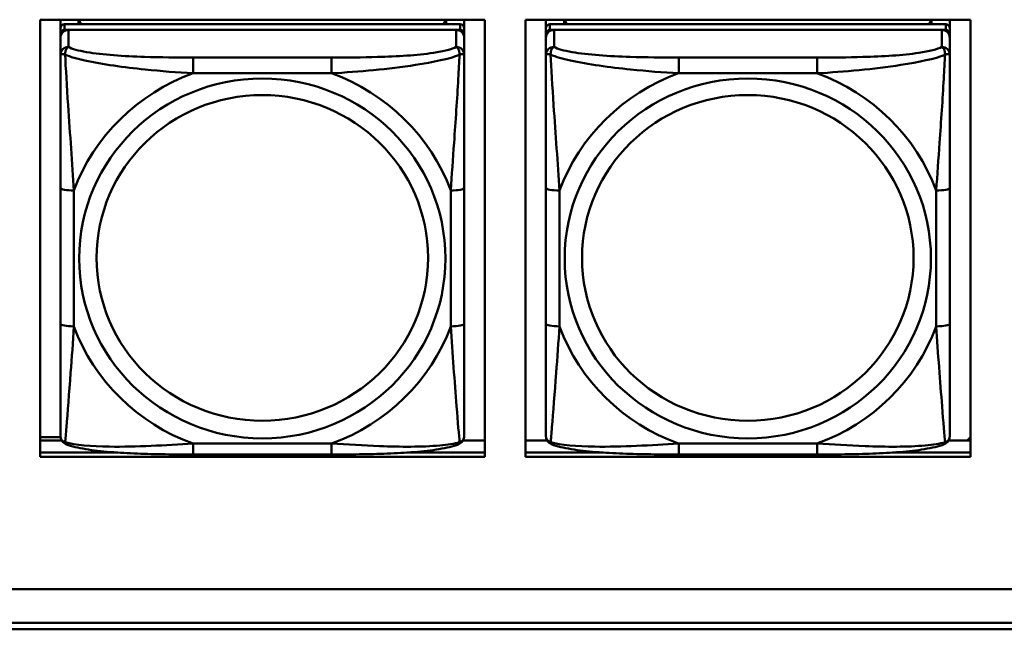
# Model space of a CAD drawing. Header units: inches. Extents: x 2.9 to 75, y -2.3 to 43.7.
# Tile 40 of 155: x 40.3 to 41.7, y 10.9 to 11.8. Entities that reach past the tile are written whole.
import ezdxf

# ---------------------------------------------------------------- set-up
doc = ezdxf.new("R2010")
doc.units = ezdxf.units.IN
doc.header["$MEASUREMENT"] = 0
doc.layers.add('Visible Edges(ROSSANSI)', color=7, linetype='Continuous', lineweight=50)
doc.layers.add('Visible Tangent Edges(ROSSANSI)', color=7, linetype='Continuous', lineweight=50)

msp = doc.modelspace()

# ---------------------------------------------------------------- linework, layer by layer
at = {"layer": 'Visible Edges(ROSSANSI)'}
for p, q in [((40.3224, 11.1789), (40.3224, 11.8176)), ((40.3224, 11.8176), (40.973, 11.8176)), ((40.3523, 11.8052), (40.3523, 11.8176)), ((40.9369, 11.811), (40.3582, 11.811)), ((40.3788, 11.811), (40.3788, 11.8176)), ((40.3826, 11.811), (40.3793, 11.8176)), ((40.9158, 11.8176), (40.9125, 11.811)), ((40.9162, 11.8176), (40.9162, 11.811)), ((40.9428, 11.8176), (40.9428, 11.8052)), ((40.973, 11.8176), (40.973, 11.1789)), ((41.0324, 11.1789), (41.0324, 11.8176)), ((41.0324, 11.8176), (41.683, 11.8176)), ((41.0623, 11.8052), (41.0623, 11.8176)), ((41.6469, 11.811), (41.0682, 11.811)), ((41.0888, 11.811), (41.0888, 11.8176)), ((41.0926, 11.811), (41.0893, 11.8176)), ((41.6258, 11.8176), (41.6225, 11.811)), ((41.6262, 11.8176), (41.6262, 11.811)), ((41.6528, 11.8176), (41.6528, 11.8052)), ((41.683, 11.8176), (41.683, 11.1789)), ((40.3523, 11.8052), (40.3523, 11.797)), ((40.3523, 11.7912), (40.3523, 11.797)), ((40.3582, 11.8028), (40.9369, 11.8028)), ((40.931, 11.8028), (40.3641, 11.8028)), ((40.9428, 11.797), (40.9428, 11.8052)), ((40.9428, 11.797), (40.9428, 11.7912)), ((41.0623, 11.8052), (41.0623, 11.797)), ((41.0623, 11.7912), (41.0623, 11.797)), ((41.0682, 11.8028), (41.6469, 11.8028)), ((41.641, 11.8028), (41.0741, 11.8028)), ((41.6528, 11.797), (41.6528, 11.8052)), ((41.6528, 11.797), (41.6528, 11.7912)), ((40.3523, 11.7912), (40.3523, 11.7663)), ((40.9428, 11.7663), (40.9428, 11.7912)), ((41.0623, 11.7912), (41.0623, 11.7663)), ((41.6528, 11.7663), (41.6528, 11.7912)), ((40.3523, 11.5718), (40.3523, 11.3732)), ((40.9428, 11.3732), (40.9428, 11.5718)), ((41.0623, 11.5718), (41.0623, 11.3732)), ((41.6528, 11.3732), (41.6528, 11.5718)), ((40.3224, 11.2074), (40.3524, 11.2074)), ((40.3224, 11.2027), (40.3541, 11.2027)), ((40.941, 11.2027), (40.973, 11.2027)), ((41.0324, 11.2027), (41.0641, 11.2027)), ((41.651, 11.2027), (41.683, 11.2027)), ((41.683, 11.2075), (41.6781, 11.2027)), ((40.3224, 11.185), (40.4362, 11.185)), ((40.4362, 11.185), (40.3224, 11.185)), ((40.973, 11.1789), (40.3224, 11.1789)), ((40.7487, 11.1822), (40.5464, 11.1822)), ((40.8589, 11.185), (40.973, 11.185)), ((40.973, 11.185), (40.8589, 11.185)), ((41.0324, 11.185), (41.1462, 11.185)), ((41.1462, 11.185), (41.0324, 11.185)), ((41.683, 11.1789), (41.0324, 11.1789)), ((41.4587, 11.1822), (41.2564, 11.1822)), ((41.5689, 11.185), (41.683, 11.185)), ((41.683, 11.185), (41.5689, 11.185)), ((35.8151, 10.9856), (53.1903, 10.9856)), ((53.1903, 10.9852), (35.8151, 10.9852)), ((35.8652, 10.9361), (53.2403, 10.9361)), ((53.2403, 10.9268), (35.8642, 10.9268))]:
    msp.add_line(p, q, dxfattribs=at)
for centre, major_axis, start_param, end_param in [((40.3582, 11.8052), (-0.00591, 0), 4.712389, 6.283185), ((40.9369, 11.8052), (0.00591, 0), 0, 1.570796), ((41.0682, 11.8052), (-0.00591, 0), 4.712389, 6.283185), ((41.6469, 11.8052), (0.00591, 0), 0, 1.570796), ((40.3582, 11.797), (-0.00591, 0), 4.712389, 6.283185), ((40.3641, 11.7912), (-0.0118, 0), 4.712389, 6.283185), ((40.931, 11.7912), (0.0118, 0), 0, 1.570796), ((40.9369, 11.797), (0.00591, 0), 0, 1.570796), ((41.0682, 11.797), (-0.00591, 0), 4.712389, 6.283185), ((41.0741, 11.7912), (-0.0118, 0), 4.712389, 6.283185), ((41.641, 11.7912), (0.0118, 0), 0, 1.570796), ((41.6469, 11.797), (0.00591, 0), 0, 1.570796)]:
    msp.add_ellipse(centre, major_axis=major_axis, ratio=0.981793, start_param=start_param, end_param=end_param, dxfattribs=at)
for points, knots in [([(40.3523, 11.7663), (40.3523, 11.7572), (40.3523, 11.7419), (40.3523, 11.7247), (40.3523, 11.6983), (40.3523, 11.668), (40.3523, 11.6386), (40.3523, 11.6162), (40.3523, 11.5938), (40.3523, 11.5718)], [-0.7968224, -0.7968224, -0.7968224, -0.7968224, -0.6514613, -0.6514613, -0.6514613, -0.427691, -0.427691, -0.427691, -0.2569517, -0.2569517, -0.2569517, -0.2569517]), ([(40.9428, 11.5718), (40.9428, 11.595), (40.9428, 11.6188), (40.9428, 11.6424), (40.9428, 11.6735), (40.9428, 11.7058), (40.9428, 11.7326), (40.9428, 11.7465), (40.9428, 11.7585), (40.9428, 11.7663)], [0.2569537, 0.2569537, 0.2569537, 0.2569537, 0.4371919, 0.4371919, 0.4371919, 0.6739428, 0.6739428, 0.6739428, 0.7963818, 0.7963818, 0.7963818, 0.7963818]), ([(41.0623, 11.7663), (41.0623, 11.7572), (41.0623, 11.7419), (41.0623, 11.7247), (41.0623, 11.6983), (41.0623, 11.668), (41.0623, 11.6386), (41.0623, 11.6162), (41.0623, 11.5938), (41.0623, 11.5718)], [-0.7968224, -0.7968224, -0.7968224, -0.7968224, -0.6514613, -0.6514613, -0.6514613, -0.427691, -0.427691, -0.427691, -0.2569517, -0.2569517, -0.2569517, -0.2569517]), ([(41.6528, 11.5718), (41.6528, 11.595), (41.6528, 11.6188), (41.6528, 11.6424), (41.6528, 11.6735), (41.6528, 11.7058), (41.6528, 11.7326), (41.6528, 11.7465), (41.6528, 11.7585), (41.6528, 11.7663)], [0.2569537, 0.2569537, 0.2569537, 0.2569537, 0.4371919, 0.4371919, 0.4371919, 0.6739428, 0.6739428, 0.6739428, 0.7963818, 0.7963818, 0.7963818, 0.7963818]), ([(40.3523, 11.3732), (40.3523, 11.35), (40.3523, 11.3266), (40.3523, 11.3044), (40.3523, 11.2752), (40.3523, 11.2469), (40.3523, 11.2281), (40.3523, 11.2183), (40.3523, 11.2115), (40.3523, 11.2097)], [0.2569537, 0.2569537, 0.2569537, 0.2569537, 0.4371919, 0.4371919, 0.4371919, 0.6739428, 0.6739428, 0.6739428, 0.7963818, 0.7963818, 0.7963818, 0.7963818]), ([(40.9428, 11.2097), (40.9428, 11.2118), (40.9428, 11.2211), (40.9428, 11.2338), (40.9428, 11.2534), (40.9428, 11.2803), (40.9428, 11.308), (40.9428, 11.3291), (40.9428, 11.3512), (40.9428, 11.3732)], [-0.7968224, -0.7968224, -0.7968224, -0.7968224, -0.6514613, -0.6514613, -0.6514613, -0.427691, -0.427691, -0.427691, -0.2569517, -0.2569517, -0.2569517, -0.2569517]), ([(41.0623, 11.3732), (41.0623, 11.35), (41.0623, 11.3266), (41.0623, 11.3044), (41.0623, 11.2752), (41.0623, 11.2469), (41.0623, 11.2281), (41.0623, 11.2183), (41.0623, 11.2115), (41.0623, 11.2097)], [0.2569537, 0.2569537, 0.2569537, 0.2569537, 0.4371919, 0.4371919, 0.4371919, 0.6739428, 0.6739428, 0.6739428, 0.7963818, 0.7963818, 0.7963818, 0.7963818]), ([(41.6528, 11.2097), (41.6528, 11.2118), (41.6528, 11.2211), (41.6528, 11.2338), (41.6528, 11.2534), (41.6528, 11.2803), (41.6528, 11.308), (41.6528, 11.3291), (41.6528, 11.3512), (41.6528, 11.3732)], [-0.7968224, -0.7968224, -0.7968224, -0.7968224, -0.6514613, -0.6514613, -0.6514613, -0.427691, -0.427691, -0.427691, -0.2569517, -0.2569517, -0.2569517, -0.2569517]), ([(40.3603, 11.1973), (40.3592, 11.1978), (40.3582, 11.1984), (40.3562, 11.2), (40.3553, 11.2009), (40.354, 11.2029), (40.3535, 11.2039), (40.3528, 11.2058), (40.3526, 11.2066), (40.3523, 11.2083), (40.3523, 11.209), (40.3523, 11.2097)], [0.02510739, 0.02510739, 0.02510739, 0.02510739, 0.03073999, 0.03073999, 0.03637259, 0.03637259, 0.0420052, 0.0420052, 0.0476378, 0.0476378, 0.0532704, 0.0532704, 0.0532704, 0.0532704]), ([(40.9348, 11.1973), (40.9358, 11.1978), (40.9369, 11.1984), (40.9389, 11.2), (40.9398, 11.2009), (40.9411, 11.2029), (40.9416, 11.2039), (40.9423, 11.2058), (40.9425, 11.2066), (40.9428, 11.2083), (40.9428, 11.209), (40.9428, 11.2097)], [0.02510739, 0.02510739, 0.02510739, 0.02510739, 0.03073999, 0.03073999, 0.03637259, 0.03637259, 0.0420052, 0.0420052, 0.0476378, 0.0476378, 0.0532704, 0.0532704, 0.0532704, 0.0532704]), ([(41.0703, 11.1973), (41.0692, 11.1978), (41.0682, 11.1984), (41.0662, 11.2), (41.0653, 11.2009), (41.064, 11.2029), (41.0635, 11.2039), (41.0628, 11.2058), (41.0626, 11.2066), (41.0623, 11.2083), (41.0623, 11.209), (41.0623, 11.2097)], [0.02510739, 0.02510739, 0.02510739, 0.02510739, 0.03073999, 0.03073999, 0.03637259, 0.03637259, 0.0420052, 0.0420052, 0.0476378, 0.0476378, 0.0532704, 0.0532704, 0.0532704, 0.0532704]), ([(41.6448, 11.1973), (41.6458, 11.1978), (41.6469, 11.1984), (41.6489, 11.2), (41.6498, 11.2009), (41.6511, 11.2029), (41.6516, 11.2039), (41.6523, 11.2058), (41.6525, 11.2066), (41.6528, 11.2083), (41.6528, 11.209), (41.6528, 11.2097)], [0.02510739, 0.02510739, 0.02510739, 0.02510739, 0.03073999, 0.03073999, 0.03637259, 0.03637259, 0.0420052, 0.0420052, 0.0476378, 0.0476378, 0.0532704, 0.0532704, 0.0532704, 0.0532704]), ([(40.5464, 11.1822), (40.5329, 11.1822), (40.5192, 11.1823), (40.4919, 11.1827), (40.4783, 11.183), (40.4515, 11.184), (40.4381, 11.1848), (40.4125, 11.1869), (40.4003, 11.1882), (40.3782, 11.1919), (40.3688, 11.1939), (40.3603, 11.1973)], [0.2569517, 0.2569517, 0.2569517, 0.2569517, 0.3597049, 0.3597049, 0.4624581, 0.4624581, 0.5652112, 0.5652112, 0.6679644, 0.6679644, 0.7707176, 0.7707176, 0.7707176, 0.7707176]), ([(40.9348, 11.1973), (40.9263, 11.1939), (40.9169, 11.1919), (40.8948, 11.1882), (40.8826, 11.1869), (40.8569, 11.1848), (40.8436, 11.184), (40.8168, 11.183), (40.8032, 11.1827), (40.7759, 11.1823), (40.7622, 11.1822), (40.7487, 11.1822)], [-0.7703505, -0.7703505, -0.7703505, -0.7703505, -0.6676711, -0.6676711, -0.5649918, -0.5649918, -0.4623124, -0.4623124, -0.3596331, -0.3596331, -0.2569537, -0.2569537, -0.2569537, -0.2569537]), ([(41.2564, 11.1822), (41.2429, 11.1822), (41.2292, 11.1823), (41.2019, 11.1827), (41.1883, 11.183), (41.1615, 11.184), (41.1481, 11.1848), (41.1225, 11.1869), (41.1103, 11.1882), (41.0882, 11.1919), (41.0788, 11.1939), (41.0703, 11.1973)], [0.2569517, 0.2569517, 0.2569517, 0.2569517, 0.3597049, 0.3597049, 0.4624581, 0.4624581, 0.5652112, 0.5652112, 0.6679644, 0.6679644, 0.7707176, 0.7707176, 0.7707176, 0.7707176]), ([(41.6448, 11.1973), (41.6363, 11.1939), (41.6269, 11.1919), (41.6048, 11.1882), (41.5926, 11.1869), (41.5669, 11.1848), (41.5536, 11.184), (41.5268, 11.183), (41.5132, 11.1827), (41.4859, 11.1823), (41.4722, 11.1822), (41.4587, 11.1822)], [-0.7703505, -0.7703505, -0.7703505, -0.7703505, -0.6676711, -0.6676711, -0.5649918, -0.5649918, -0.4623124, -0.4623124, -0.3596331, -0.3596331, -0.2569537, -0.2569537, -0.2569537, -0.2569537])]:
    msp.add_open_spline(points, degree=3, knots=knots, dxfattribs=at)
at = {"layer": 'Visible Tangent Edges(ROSSANSI)'}
for p, q in [((40.3582, 11.8028), (40.3582, 11.811)), ((40.9369, 11.811), (40.9369, 11.8028)), ((41.0682, 11.8028), (41.0682, 11.811)), ((41.6469, 11.811), (41.6469, 11.8028)), ((40.3641, 11.7779), (40.3641, 11.8028)), ((40.931, 11.8028), (40.931, 11.7779)), ((41.0741, 11.7779), (41.0741, 11.8028)), ((41.641, 11.8028), (41.641, 11.7779)), ((40.5464, 11.7624), (40.5464, 11.7393)), ((40.7487, 11.7624), (40.5464, 11.7624)), ((40.7487, 11.7624), (40.7487, 11.7393)), ((41.2564, 11.7624), (41.2564, 11.7393)), ((41.4587, 11.7624), (41.2564, 11.7624)), ((41.4587, 11.7624), (41.4587, 11.7393)), ((40.5464, 11.7393), (40.7487, 11.7393)), ((41.2564, 11.7393), (41.4587, 11.7393)), ((40.372, 11.3694), (40.372, 11.5681)), ((40.9231, 11.5681), (40.9231, 11.3694)), ((41.082, 11.3694), (41.082, 11.5681)), ((41.6331, 11.5681), (41.6331, 11.3694)), ((40.7487, 11.1982), (40.5464, 11.1982)), ((40.5464, 11.1822), (40.5464, 11.1982)), ((40.7487, 11.1822), (40.7487, 11.1982)), ((41.4587, 11.1982), (41.2564, 11.1982)), ((41.2564, 11.1822), (41.2564, 11.1982)), ((41.4587, 11.1822), (41.4587, 11.1982))]:
    msp.add_line(p, q, dxfattribs=at)
for centre, major_axis, ratio, start_param, end_param in [((40.3641, 11.7663), (-0.0118, 0), 0.981793, 4.712389, 6.283185), ((40.931, 11.7663), (0.0118, 0), 0.981793, 0, 1.570796), ((41.0741, 11.7663), (-0.0118, 0), 0.981793, 4.712389, 6.283185), ((41.641, 11.7663), (0.0118, 0), 0.981793, 0, 1.570796), ((40.6475, 11.4687), (-0.2936, 0), 0.981793, 5.064156, 5.931419), ((40.6475, 11.4687), (0.2936, 0), 0.981793, 0.351767, 1.21903), ((41.3575, 11.4687), (-0.2936, 0), 0.981793, 5.064156, 5.931419), ((41.3575, 11.4687), (0.2936, 0), 0.981793, 0.351767, 1.21903), ((40.372, 11.5718), (-0.0197, 0), 0.189952, 0, 1.570796), ((40.9231, 11.5718), (0.0197, 0), 0.189952, 4.712389, 6.283185), ((41.082, 11.5718), (-0.0197, 0), 0.189952, 0, 1.570796), ((41.6331, 11.5718), (0.0197, 0), 0.189952, 4.712389, 6.283185), ((40.372, 11.3732), (-0.0197, 0), 0.189952, 0, 1.570796), ((40.6475, 11.4687), (-0.2936, 0), 0.981793, 0.351767, 1.21903), ((40.6475, 11.4687), (0.2936, 0), 0.981793, 5.064156, 5.931419), ((40.9231, 11.3732), (0.0197, 0), 0.189952, 4.712389, 6.283185), ((41.082, 11.3732), (-0.0197, 0), 0.189952, 0, 1.570796), ((41.3575, 11.4687), (-0.2936, 0), 0.981793, 0.351767, 1.21903), ((41.3575, 11.4687), (0.2936, 0), 0.981793, 5.064156, 5.931419), ((41.6331, 11.3732), (0.0197, 0), 0.189952, 4.712389, 6.283185)]:
    msp.add_ellipse(centre, major_axis=major_axis, ratio=ratio, start_param=start_param, end_param=end_param, dxfattribs=at)
for centre, major_axis in [((40.6475, 11.4687), (-0.2678, 0)), ((41.3575, 11.4687), (-0.2678, 0)), ((40.6475, 11.4695), (-0.2424, 0)), ((41.3575, 11.4695), (-0.2424, 0))]:
    msp.add_ellipse(centre, major_axis=major_axis, ratio=0.981793, dxfattribs=at)
for points, knots in [([(40.3523, 11.7663), (40.3523, 11.7665), (40.3523, 11.7667), (40.3526, 11.7671), (40.3528, 11.7672), (40.3532, 11.7674), (40.3533, 11.7674), (40.3536, 11.7674), (40.3538, 11.7675), (40.3542, 11.7675), (40.3545, 11.7675), (40.3554, 11.7674), (40.3561, 11.7672), (40.3575, 11.7669), (40.3583, 11.7666), (40.3591, 11.7663)], [-0.0532704, -0.0532704, -0.0532704, -0.0532704, -0.04377373, -0.04377373, -0.03521335, -0.03521335, -0.02986312, -0.02986312, -0.02651922, -0.02651922, -0.01983142, -0.01983142, -0.00913095, -0.00913095, 0.00023197, 0.00023197, 0.00023197, 0.00023197]), ([(40.3591, 11.7663), (40.3591, 11.7674), (40.3592, 11.7685), (40.3594, 11.7705), (40.3596, 11.7715), (40.36, 11.7729), (40.3602, 11.7734), (40.3606, 11.7741), (40.3607, 11.7744), (40.361, 11.7749), (40.3612, 11.7753), (40.3618, 11.776), (40.3622, 11.7765), (40.363, 11.7772), (40.3636, 11.7776), (40.3641, 11.7779)], [-0.00023197, -0.00023197, -0.00023197, -0.00023197, 0.00913095, 0.00913095, 0.01983142, 0.01983142, 0.02651922, 0.02651922, 0.02986312, 0.02986312, 0.03521335, 0.03521335, 0.04377373, 0.04377373, 0.0532704, 0.0532704, 0.0532704, 0.0532704]), ([(40.3591, 11.7663), (40.3668, 11.7634), (40.3768, 11.7605), (40.4138, 11.7524), (40.4455, 11.7481), (40.4998, 11.7425), (40.523, 11.7406), (40.5464, 11.7393)], [-0.7478145, -0.7478145, -0.7478145, -0.7478145, -0.6493253, -0.6493253, -0.427691, -0.427691, -0.2569537, -0.2569537, -0.2569537, -0.2569537]), ([(40.372, 11.5681), (40.3696, 11.6078), (40.3663, 11.6499), (40.3617, 11.7199), (40.36, 11.7474), (40.3591, 11.7663)], [0.2569517, 0.2569517, 0.2569517, 0.2569517, 0.5559983, 0.5559983, 0.7482818, 0.7482818, 0.7482818, 0.7482818]), ([(40.5464, 11.7624), (40.5227, 11.7624), (40.4988, 11.7626), (40.4754, 11.7633), (40.4447, 11.7643), (40.4138, 11.7663), (40.3906, 11.7703), (40.3786, 11.7723), (40.3689, 11.7749), (40.3641, 11.7779)], [0.2569537, 0.2569537, 0.2569537, 0.2569537, 0.4371919, 0.4371919, 0.4371919, 0.6739428, 0.6739428, 0.6739428, 0.7963818, 0.7963818, 0.7963818, 0.7963818]), ([(40.931, 11.7779), (40.9253, 11.7744), (40.9128, 11.7714), (40.8976, 11.7692), (40.8741, 11.7657), (40.845, 11.764), (40.8159, 11.7632), (40.7938, 11.7625), (40.7711, 11.7624), (40.7487, 11.7624)], [-0.7968224, -0.7968224, -0.7968224, -0.7968224, -0.6514613, -0.6514613, -0.6514613, -0.427691, -0.427691, -0.427691, -0.2569517, -0.2569517, -0.2569517, -0.2569517]), ([(40.7487, 11.7393), (40.7892, 11.7416), (40.8315, 11.7454), (40.8972, 11.7555), (40.9216, 11.7606), (40.936, 11.7663)], [0.2569517, 0.2569517, 0.2569517, 0.2569517, 0.5559983, 0.5559983, 0.7482818, 0.7482818, 0.7482818, 0.7482818]), ([(40.936, 11.7663), (40.9355, 11.7564), (40.9348, 11.7443), (40.9324, 11.7022), (40.9301, 11.669), (40.9262, 11.614), (40.9245, 11.5909), (40.9231, 11.5681)], [-0.7478145, -0.7478145, -0.7478145, -0.7478145, -0.6493253, -0.6493253, -0.427691, -0.427691, -0.2569537, -0.2569537, -0.2569537, -0.2569537]), ([(40.931, 11.7779), (40.9315, 11.7776), (40.9321, 11.7772), (40.9329, 11.7765), (40.9333, 11.776), (40.9339, 11.7753), (40.9341, 11.7749), (40.9344, 11.7744), (40.9345, 11.7741), (40.9349, 11.7734), (40.9351, 11.7729), (40.9355, 11.7715), (40.9357, 11.7705), (40.9359, 11.7685), (40.936, 11.7674), (40.936, 11.7663)], [-0.0532704, -0.0532704, -0.0532704, -0.0532704, -0.04377373, -0.04377373, -0.03521335, -0.03521335, -0.02986312, -0.02986312, -0.02651922, -0.02651922, -0.01983142, -0.01983142, -0.00913095, -0.00913095, 0.00023197, 0.00023197, 0.00023197, 0.00023197]), ([(40.936, 11.7663), (40.9368, 11.7666), (40.9376, 11.7669), (40.939, 11.7672), (40.9397, 11.7674), (40.9406, 11.7675), (40.9409, 11.7675), (40.9413, 11.7675), (40.9415, 11.7674), (40.9418, 11.7674), (40.9419, 11.7674), (40.9423, 11.7672), (40.9425, 11.7671), (40.9428, 11.7667), (40.9428, 11.7665), (40.9428, 11.7663)], [-0.00023197, -0.00023197, -0.00023197, -0.00023197, 0.00913095, 0.00913095, 0.01983142, 0.01983142, 0.02651922, 0.02651922, 0.02986312, 0.02986312, 0.03521335, 0.03521335, 0.04377373, 0.04377373, 0.0532704, 0.0532704, 0.0532704, 0.0532704]), ([(41.0623, 11.7663), (41.0623, 11.7665), (41.0623, 11.7667), (41.0626, 11.7671), (41.0628, 11.7672), (41.0632, 11.7674), (41.0633, 11.7674), (41.0636, 11.7674), (41.0638, 11.7675), (41.0642, 11.7675), (41.0645, 11.7675), (41.0654, 11.7674), (41.0661, 11.7672), (41.0675, 11.7669), (41.0683, 11.7666), (41.0691, 11.7663)], [-0.0532704, -0.0532704, -0.0532704, -0.0532704, -0.04377373, -0.04377373, -0.03521335, -0.03521335, -0.02986312, -0.02986312, -0.02651922, -0.02651922, -0.01983142, -0.01983142, -0.00913095, -0.00913095, 0.00023197, 0.00023197, 0.00023197, 0.00023197]), ([(41.0691, 11.7663), (41.0691, 11.7674), (41.0692, 11.7685), (41.0694, 11.7705), (41.0696, 11.7715), (41.07, 11.7729), (41.0702, 11.7734), (41.0706, 11.7741), (41.0707, 11.7744), (41.071, 11.7749), (41.0712, 11.7753), (41.0718, 11.776), (41.0722, 11.7765), (41.073, 11.7772), (41.0736, 11.7776), (41.0741, 11.7779)], [-0.00023197, -0.00023197, -0.00023197, -0.00023197, 0.00913095, 0.00913095, 0.01983142, 0.01983142, 0.02651922, 0.02651922, 0.02986312, 0.02986312, 0.03521335, 0.03521335, 0.04377373, 0.04377373, 0.0532704, 0.0532704, 0.0532704, 0.0532704]), ([(41.0691, 11.7663), (41.0768, 11.7634), (41.0868, 11.7605), (41.1238, 11.7524), (41.1555, 11.7481), (41.2098, 11.7425), (41.233, 11.7406), (41.2564, 11.7393)], [-0.7478145, -0.7478145, -0.7478145, -0.7478145, -0.6493253, -0.6493253, -0.427691, -0.427691, -0.2569537, -0.2569537, -0.2569537, -0.2569537]), ([(41.082, 11.5681), (41.0796, 11.6078), (41.0763, 11.6499), (41.0717, 11.7199), (41.07, 11.7474), (41.0691, 11.7663)], [0.2569517, 0.2569517, 0.2569517, 0.2569517, 0.5559983, 0.5559983, 0.7482818, 0.7482818, 0.7482818, 0.7482818]), ([(41.2564, 11.7624), (41.2327, 11.7624), (41.2088, 11.7626), (41.1854, 11.7633), (41.1547, 11.7643), (41.1238, 11.7663), (41.1006, 11.7703), (41.0886, 11.7723), (41.0789, 11.7749), (41.0741, 11.7779)], [0.2569537, 0.2569537, 0.2569537, 0.2569537, 0.4371919, 0.4371919, 0.4371919, 0.6739428, 0.6739428, 0.6739428, 0.7963818, 0.7963818, 0.7963818, 0.7963818]), ([(41.641, 11.7779), (41.6353, 11.7744), (41.6228, 11.7714), (41.6076, 11.7692), (41.5841, 11.7657), (41.555, 11.764), (41.5259, 11.7632), (41.5038, 11.7625), (41.4811, 11.7624), (41.4587, 11.7624)], [-0.7968224, -0.7968224, -0.7968224, -0.7968224, -0.6514613, -0.6514613, -0.6514613, -0.427691, -0.427691, -0.427691, -0.2569517, -0.2569517, -0.2569517, -0.2569517]), ([(41.4587, 11.7393), (41.4992, 11.7416), (41.5415, 11.7454), (41.6072, 11.7555), (41.6316, 11.7606), (41.646, 11.7663)], [0.2569517, 0.2569517, 0.2569517, 0.2569517, 0.5559983, 0.5559983, 0.7482818, 0.7482818, 0.7482818, 0.7482818]), ([(41.646, 11.7663), (41.6455, 11.7564), (41.6448, 11.7443), (41.6424, 11.7022), (41.6401, 11.669), (41.6362, 11.614), (41.6345, 11.5909), (41.6331, 11.5681)], [-0.7478145, -0.7478145, -0.7478145, -0.7478145, -0.6493253, -0.6493253, -0.427691, -0.427691, -0.2569537, -0.2569537, -0.2569537, -0.2569537]), ([(41.641, 11.7779), (41.6415, 11.7776), (41.6421, 11.7772), (41.6429, 11.7765), (41.6433, 11.776), (41.6439, 11.7753), (41.6441, 11.7749), (41.6444, 11.7744), (41.6445, 11.7741), (41.6449, 11.7734), (41.6451, 11.7729), (41.6455, 11.7715), (41.6457, 11.7705), (41.6459, 11.7685), (41.646, 11.7674), (41.646, 11.7663)], [-0.0532704, -0.0532704, -0.0532704, -0.0532704, -0.04377373, -0.04377373, -0.03521335, -0.03521335, -0.02986312, -0.02986312, -0.02651922, -0.02651922, -0.01983142, -0.01983142, -0.00913095, -0.00913095, 0.00023197, 0.00023197, 0.00023197, 0.00023197]), ([(41.646, 11.7663), (41.6468, 11.7666), (41.6476, 11.7669), (41.649, 11.7672), (41.6497, 11.7674), (41.6506, 11.7675), (41.6509, 11.7675), (41.6513, 11.7675), (41.6515, 11.7674), (41.6518, 11.7674), (41.6519, 11.7674), (41.6523, 11.7672), (41.6525, 11.7671), (41.6528, 11.7667), (41.6528, 11.7665), (41.6528, 11.7663)], [-0.00023197, -0.00023197, -0.00023197, -0.00023197, 0.00913095, 0.00913095, 0.01983142, 0.01983142, 0.02651922, 0.02651922, 0.02986312, 0.02986312, 0.03521335, 0.03521335, 0.04377373, 0.04377373, 0.0532704, 0.0532704, 0.0532704, 0.0532704]), ([(40.3591, 11.2), (40.3596, 11.2051), (40.3603, 11.2126), (40.3627, 11.2433), (40.365, 11.2724), (40.3689, 11.3239), (40.3706, 11.3464), (40.372, 11.3694)], [-0.7478145, -0.7478145, -0.7478145, -0.7478145, -0.6493253, -0.6493253, -0.427691, -0.427691, -0.2569537, -0.2569537, -0.2569537, -0.2569537]), ([(40.9231, 11.3694), (40.9255, 11.3297), (40.9288, 11.2886), (40.9334, 11.2297), (40.9351, 11.2092), (40.936, 11.2)], [0.2569517, 0.2569517, 0.2569517, 0.2569517, 0.5559983, 0.5559983, 0.7482818, 0.7482818, 0.7482818, 0.7482818]), ([(41.0691, 11.2), (41.0696, 11.2051), (41.0703, 11.2126), (41.0727, 11.2433), (41.075, 11.2724), (41.0789, 11.3239), (41.0806, 11.3464), (41.082, 11.3694)], [-0.7478145, -0.7478145, -0.7478145, -0.7478145, -0.6493253, -0.6493253, -0.427691, -0.427691, -0.2569537, -0.2569537, -0.2569537, -0.2569537]), ([(41.6331, 11.3694), (41.6355, 11.3297), (41.6388, 11.2886), (41.6434, 11.2297), (41.6451, 11.2092), (41.646, 11.2)], [0.2569517, 0.2569517, 0.2569517, 0.2569517, 0.5559983, 0.5559983, 0.7482818, 0.7482818, 0.7482818, 0.7482818]), ([(40.3591, 11.2), (40.3583, 11.2003), (40.3575, 11.2006), (40.3561, 11.2014), (40.3554, 11.2019), (40.3545, 11.2029), (40.3542, 11.2033), (40.3538, 11.2039), (40.3536, 11.2041), (40.3533, 11.2047), (40.3532, 11.2051), (40.3528, 11.2061), (40.3526, 11.2067), (40.3523, 11.2081), (40.3523, 11.2089), (40.3523, 11.2097)], [-0.00023197, -0.00023197, -0.00023197, -0.00023197, 0.00913095, 0.00913095, 0.01983142, 0.01983142, 0.02651922, 0.02651922, 0.02986312, 0.02986312, 0.03521335, 0.03521335, 0.04377373, 0.04377373, 0.0532704, 0.0532704, 0.0532704, 0.0532704]), ([(40.9428, 11.2097), (40.9428, 11.2089), (40.9428, 11.2081), (40.9425, 11.2067), (40.9423, 11.2061), (40.9419, 11.2051), (40.9418, 11.2047), (40.9415, 11.2041), (40.9413, 11.2039), (40.9409, 11.2033), (40.9406, 11.2029), (40.9397, 11.2019), (40.939, 11.2014), (40.9376, 11.2006), (40.9368, 11.2003), (40.936, 11.2)], [-0.0532704, -0.0532704, -0.0532704, -0.0532704, -0.04377373, -0.04377373, -0.03521335, -0.03521335, -0.02986312, -0.02986312, -0.02651922, -0.02651922, -0.01983142, -0.01983142, -0.00913095, -0.00913095, 0.00023197, 0.00023197, 0.00023197, 0.00023197]), ([(41.0691, 11.2), (41.0683, 11.2003), (41.0675, 11.2006), (41.0661, 11.2014), (41.0654, 11.2019), (41.0645, 11.2029), (41.0642, 11.2033), (41.0638, 11.2039), (41.0636, 11.2041), (41.0633, 11.2047), (41.0632, 11.2051), (41.0628, 11.2061), (41.0626, 11.2067), (41.0623, 11.2081), (41.0623, 11.2089), (41.0623, 11.2097)], [-0.00023197, -0.00023197, -0.00023197, -0.00023197, 0.00913095, 0.00913095, 0.01983142, 0.01983142, 0.02651922, 0.02651922, 0.02986312, 0.02986312, 0.03521335, 0.03521335, 0.04377373, 0.04377373, 0.0532704, 0.0532704, 0.0532704, 0.0532704]), ([(41.6528, 11.2097), (41.6528, 11.2089), (41.6528, 11.2081), (41.6525, 11.2067), (41.6523, 11.2061), (41.6519, 11.2051), (41.6518, 11.2047), (41.6515, 11.2041), (41.6513, 11.2039), (41.6509, 11.2033), (41.6506, 11.2029), (41.6497, 11.2019), (41.649, 11.2014), (41.6476, 11.2006), (41.6468, 11.2003), (41.646, 11.2)], [-0.0532704, -0.0532704, -0.0532704, -0.0532704, -0.04377373, -0.04377373, -0.03521335, -0.03521335, -0.02986312, -0.02986312, -0.02651922, -0.02651922, -0.01983142, -0.01983142, -0.00913095, -0.00913095, 0.00023197, 0.00023197, 0.00023197, 0.00023197]), ([(40.3603, 11.1973), (40.3601, 11.1974), (40.36, 11.1975), (40.3596, 11.1979), (40.3594, 11.1982), (40.3592, 11.199), (40.3591, 11.1995), (40.3591, 11.2)], [-0.02510739, -0.02510739, -0.02510739, -0.02510739, -0.01983142, -0.01983142, -0.00913095, -0.00913095, 0.00023197, 0.00023197, 0.00023197, 0.00023197]), ([(40.5464, 11.1982), (40.5059, 11.1958), (40.4636, 11.1931), (40.3979, 11.1941), (40.3735, 11.196), (40.3591, 11.2)], [0.2569517, 0.2569517, 0.2569517, 0.2569517, 0.5559983, 0.5559983, 0.7482818, 0.7482818, 0.7482818, 0.7482818]), ([(40.936, 11.2), (40.9283, 11.198), (40.9183, 11.1964), (40.8813, 11.1931), (40.8496, 11.1933), (40.7953, 11.1954), (40.7721, 11.1967), (40.7487, 11.1982)], [-0.7478145, -0.7478145, -0.7478145, -0.7478145, -0.6493253, -0.6493253, -0.427691, -0.427691, -0.2569537, -0.2569537, -0.2569537, -0.2569537]), ([(40.936, 11.2), (40.936, 11.1995), (40.9359, 11.199), (40.9357, 11.1982), (40.9355, 11.1979), (40.9351, 11.1975), (40.935, 11.1974), (40.9348, 11.1973)], [-0.00023197, -0.00023197, -0.00023197, -0.00023197, 0.00913095, 0.00913095, 0.01983142, 0.01983142, 0.02510739, 0.02510739, 0.02510739, 0.02510739]), ([(41.0703, 11.1973), (41.0701, 11.1974), (41.07, 11.1975), (41.0696, 11.1979), (41.0694, 11.1982), (41.0692, 11.199), (41.0691, 11.1995), (41.0691, 11.2)], [-0.02510739, -0.02510739, -0.02510739, -0.02510739, -0.01983142, -0.01983142, -0.00913095, -0.00913095, 0.00023197, 0.00023197, 0.00023197, 0.00023197]), ([(41.2564, 11.1982), (41.2159, 11.1958), (41.1736, 11.1931), (41.1079, 11.1941), (41.0835, 11.196), (41.0691, 11.2)], [0.2569517, 0.2569517, 0.2569517, 0.2569517, 0.5559983, 0.5559983, 0.7482818, 0.7482818, 0.7482818, 0.7482818]), ([(41.646, 11.2), (41.6383, 11.198), (41.6283, 11.1964), (41.5913, 11.1931), (41.5596, 11.1933), (41.5053, 11.1954), (41.4821, 11.1967), (41.4587, 11.1982)], [-0.7478145, -0.7478145, -0.7478145, -0.7478145, -0.6493253, -0.6493253, -0.427691, -0.427691, -0.2569537, -0.2569537, -0.2569537, -0.2569537]), ([(41.646, 11.2), (41.646, 11.1995), (41.6459, 11.199), (41.6457, 11.1982), (41.6455, 11.1979), (41.6451, 11.1975), (41.645, 11.1974), (41.6448, 11.1973)], [-0.00023197, -0.00023197, -0.00023197, -0.00023197, 0.00913095, 0.00913095, 0.01983142, 0.01983142, 0.02510739, 0.02510739, 0.02510739, 0.02510739])]:
    msp.add_open_spline(points, degree=3, knots=knots, dxfattribs=at)

doc.saveas('drawing.dxf')
